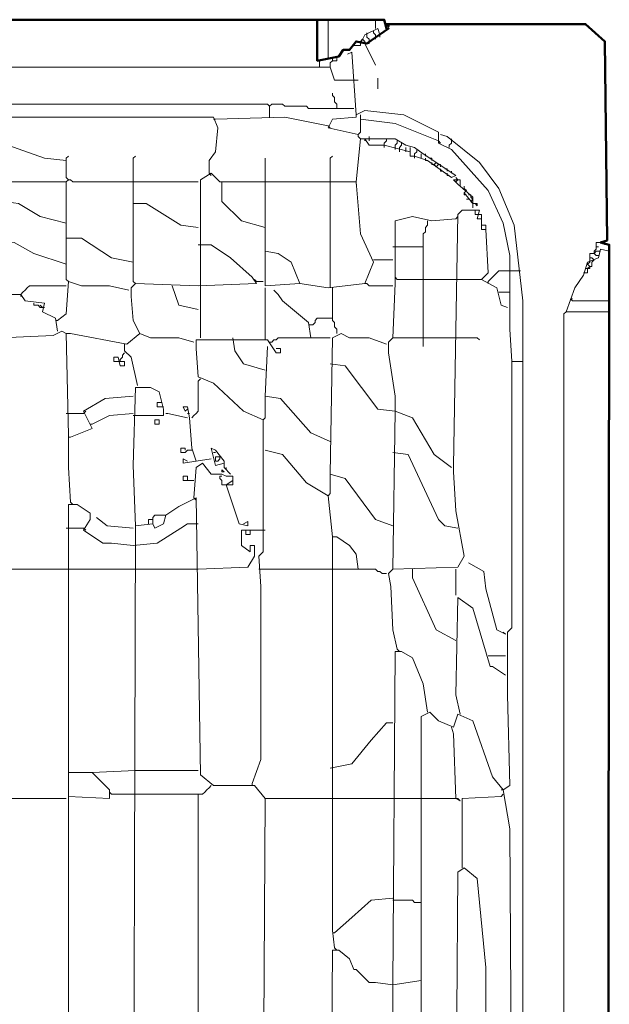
# Model space of a CAD drawing. Header units: millimetres. Extents: x 6435372 to 7248404, y 1559872 to 1886246.
# Tile 68 of 207: x 6816838 to 6817130, y 1768988 to 1769475. Entities that reach past the tile are written whole.
import ezdxf

# ---------------------------------------------------------------- set-up
doc = ezdxf.new("R2010")
doc.units = ezdxf.units.MM
doc.layers.add('matrice DPS', color=122, linetype='Continuous')
doc.layers.add('V-objekty', color=130, linetype='Continuous', lineweight=50)

# ---------------------------------------------------------------- blocks, each defined once
blk = doc.blocks.new('DWG-RYYQ14-20T_top')
at = {"layer": 'V-objekty'}
for points in [[(4.270878, 6.533191, 0), (5.931478, 6.533191, 0), (5.932548, 6.528908, 0), (5.933619, 6.528908, 0), (5.922912, 6.521413, 0), (5.917559, 6.522484, 0), (5.914347, 6.518201, 0), (5.911135, 6.518201, 0), (5.908994, 6.514989, 0), (5.898287, 6.512848, 0), (5.898287, 6.533191, 0)], [(5.90364, 5.367238, 0), (5.930407, 5.368308, 0), (5.933619, 5.37045, 0), (5.937901, 5.368308, 0), (6.031049, 5.369379, 0), (6.039615, 5.376874, 0), (6.041756, 5.381156, 0), (6.042827, 6.421842, 0), (6.038544, 6.422912, 0), (6.041756, 6.423983, 0), (6.040685, 6.522484, 0), (6.031049, 6.531049, 0), (5.932548, 6.531049, 0), (5.933619, 6.529979, 0), (5.933619, 6.531049, 0)]]:
    blk.add_polyline3d(points, dxfattribs=at)
at = {"layer": 'V-objekty', "color": 2, "lineweight": 13}
for points in [[(5.90364, 6.513919, 0), (5.90364, 6.533191, 0)], [(5.927195, 6.528908, 0), (5.927195, 6.533191, 0)], [(5.9197, 6.521413, 0), (5.921842, 6.525696, 0), (5.928266, 6.528908, 0), (5.929336, 6.525696, 0)], [(5.922912, 6.525696, 0), (5.922912, 6.526767, 0)], [(5.923983, 6.522484, 0), (5.923983, 6.523555, 0), (5.922912, 6.524625, 0), (5.922912, 6.525696, 0)], [(5.927195, 6.524625, 0), (5.927195, 6.525696, 0), (5.926124, 6.526767, 0), (5.926124, 6.527837, 0)], [(5.927195, 6.524625, 0), (5.927195, 6.523555, 0)], [(5.929336, 6.525696, 0), (5.929336, 6.524625, 0)], [(5.917559, 6.520343, 0), (5.916488, 6.520343, 0)], [(5.917559, 6.520343, 0), (5.9197, 6.520343, 0), (5.9197, 6.521413, 0)], [(5.921842, 6.521413, 0), (5.921842, 6.522484, 0), (5.920771, 6.523555, 0), (5.9197, 6.522484, 0)], [(5.921842, 6.521413, 0), (5.927195, 6.510707, 0)], [(5.922912, 6.521413, 0), (5.923983, 6.521413, 0), (5.923983, 6.522484, 0)], [(4.283726, 6.503212, 0), (4.284797, 6.517131, 0), (4.289079, 6.517131, 0), (4.296574, 6.511777, 0), (4.299786, 6.511777, 0), (4.304069, 6.509636, 0), (5.904711, 6.509636, 0), (5.906852, 6.503212, 0), (5.916488, 6.503212, 0)], [(5.904711, 6.509636, 0), (5.904711, 6.511777, 0), (5.905782, 6.512848, 0), (5.907923, 6.512848, 0), (5.907923, 6.514989, 0)], [(6, 5.703426, 0), (6, 6.364026, 0), (5.994647, 6.364026, 0), (5.993576, 6.380086, 0), (5.993576, 6.391863, 0), (5.993576, 6.416488, 0), (5.990364, 6.432548, 0), (5.982869, 6.448608, 0), (5.964668, 6.468951, 0), (5.958244, 6.472163, 0), (5.958244, 6.477516, 0), (5.941113, 6.486081, 0), (5.921842, 6.488223, 0), (5.917559, 6.486081, 0), (5.915418, 6.517131, 0), (5.913276, 6.51606, 0)], [(5.899358, 6.510707, 0), (5.899358, 6.512848, 0)], [(5.899358, 6.510707, 0), (5.899358, 6.509636, 0)], [(5.905782, 6.512848, 0), (5.905782, 6.513919, 0)], [(5.916488, 6.503212, 0), (5.91863, 6.503212, 0)], [(5.928266, 6.498929, 0), (5.928266, 6.504283, 0)], [(5.907923, 6.489293, 0), (5.907923, 6.491435, 0), (5.906852, 6.492505, 0), (5.906852, 6.494647, 0), (5.905782, 6.495717, 0), (5.905782, 6.496788, 0)], [(5.252677, 6.485011, 0), (5.252677, 6.490364, 0), (5.253747, 6.491435, 0), (5.873662, 6.491435, 0), (5.874732, 6.490364, 0), (5.874732, 6.485011, 0)], [(5.907923, 6.489293, 0), (5.894004, 6.489293, 0), (5.892934, 6.490364, 0), (5.882227, 6.490364, 0), (5.881156, 6.491435, 0), (5.875803, 6.491435, 0), (5.874732, 6.490364, 0)], [(5.91863, 6.476445, 0), (5.90364, 6.479657, 0), (5.905782, 6.48394, 0), (5.917559, 6.485011, 0), (5.917559, 6.486081, 0)], [(5.907923, 6.489293, 0), (5.916488, 6.489293, 0)], [(5.917559, 6.486081, 0), (5.917559, 6.487152, 0)], [(5.958244, 6.473233, 0), (5.936831, 6.481799, 0), (5.9197, 6.48394, 0), (5.9197, 6.486081, 0)], [(5.74197, 6.398287, 0), (5.74197, 6.471092, 0), (5.738758, 6.474304, 0), (5.718415, 6.480728, 0), (5.717345, 6.485011, 0), (5.846895, 6.485011, 0), (5.849036, 6.479657, 0), (5.847966, 6.46788, 0), (5.844754, 6.463597, 0), (5.844754, 6.457173, 0)], [(5.847966, 6.48394, 0), (5.846895, 6.48394, 0)], [(5.90364, 6.480728, 0), (5.882227, 6.485011, 0), (5.847966, 6.48394, 0)], [(5.90364, 6.480728, 0), (5.904711, 6.479657, 0)], [(5.9197, 6.474304, 0), (5.91863, 6.475375, 0), (5.91863, 6.476445, 0), (5.9197, 6.477516, 0), (5.9197, 6.48394, 0)], [(5.923983, 6.473233, 0), (5.923983, 6.475375, 0)], [(6, 6.364026, 0), (6, 6.394004, 0), (5.995717, 6.431478, 0), (5.988223, 6.449679, 0), (5.978587, 6.462527, 0), (5.962527, 6.475375, 0), (5.959315, 6.476445, 0)], [(5.77409, 6.463597, 0), (5.763383, 6.464668, 0), (5.745182, 6.471092, 0), (5.743041, 6.470021, 0)], [(5.917559, 6.452891, 0), (5.9197, 6.474304, 0), (5.921842, 6.474304, 0), (5.923983, 6.471092, 0), (5.931478, 6.471092, 0), (5.944325, 6.46788, 0), (5.944325, 6.465739, 0), (5.946467, 6.465739, 0), (5.952891, 6.463597, 0), (5.964668, 6.455032, 0), (5.966809, 6.456103, 0), (5.950749, 6.466809, 0), (5.946467, 6.470021, 0), (5.942184, 6.471092, 0), (5.936831, 6.474304, 0), (5.921842, 6.474304, 0)], [(5.921842, 6.474304, 0), (5.921842, 6.473233, 0)], [(5.931478, 6.471092, 0), (5.931478, 6.472163, 0), (5.932548, 6.473233, 0), (5.932548, 6.474304, 0)], [(5.931478, 6.471092, 0), (5.931478, 6.470021, 0)], [(5.936831, 6.470021, 0), (5.936831, 6.471092, 0), (5.937901, 6.472163, 0), (5.937901, 6.473233, 0)], [(5.938972, 6.468951, 0), (5.938972, 6.470021, 0), (5.940043, 6.471092, 0), (5.940043, 6.472163, 0)], [(5.958244, 6.473233, 0), (5.959315, 6.472163, 0)], [(5.963597, 6.470021, 0), (5.963597, 6.471092, 0), (5.964668, 6.472163, 0), (5.964668, 6.473233, 0)], [(5.964668, 6.473233, 0), (5.964668, 6.474304, 0)], [(5.775161, 6.453961, 0), (5.77409, 6.455032, 0), (5.77409, 6.464668, 0), (5.775161, 6.465739, 0)], [(5.808351, 6.40257, 0), (5.807281, 6.40364, 0), (5.807281, 6.464668, 0), (5.808351, 6.465739, 0)], [(5.904711, 6.452891, 0), (5.904711, 6.464668, 0), (5.905782, 6.465739, 0)], [(5.936831, 6.470021, 0), (5.936831, 6.468951, 0)], [(5.938972, 6.468951, 0), (5.938972, 6.46788, 0)], [(5.942184, 6.46788, 0), (5.942184, 6.470021, 0)], [(5.944325, 6.46788, 0), (5.944325, 6.470021, 0)], [(5.946467, 6.465739, 0), (5.946467, 6.466809, 0), (5.947537, 6.46788, 0), (5.947537, 6.468951, 0)], [(5.946467, 6.465739, 0), (5.946467, 6.464668, 0)], [(5.949679, 6.464668, 0), (5.949679, 6.466809, 0)], [(5.95182, 6.465739, 0), (5.95182, 6.466809, 0)], [(5.872591, 6.452891, 0), (5.872591, 6.464668, 0)], [(5.952891, 6.463597, 0), (5.95182, 6.463597, 0), (5.95182, 6.464668, 0)], [(5.955032, 6.463597, 0), (5.955032, 6.464668, 0), (5.953961, 6.464668, 0)], [(5.956103, 6.461456, 0), (5.955032, 6.461456, 0), (5.955032, 6.462527, 0)], [(5.956103, 6.461456, 0), (5.957173, 6.462527, 0), (5.958244, 6.461456, 0)], [(5.956103, 6.461456, 0), (5.957173, 6.460385, 0), (5.958244, 6.461456, 0)], [(5.959315, 6.460385, 0), (5.959315, 6.461456, 0), (5.958244, 6.461456, 0)], [(5.840471, 6.375803, 0), (5.840471, 6.453961, 0), (5.845824, 6.457173, 0), (5.850107, 6.452891, 0), (5.917559, 6.452891, 0), (5.9197, 6.427195, 0), (5.926124, 6.413276, 0), (5.921842, 6.40257, 0), (5.90364, 6.400428, 0), (5.889722, 6.40257, 0), (5.872591, 6.401499, 0), (5.872591, 6.452891, 0)], [(5.844754, 6.457173, 0), (5.845824, 6.456103, 0)], [(5.960385, 6.458244, 0), (5.959315, 6.458244, 0), (5.959315, 6.459315, 0)], [(5.962527, 6.458244, 0), (5.962527, 6.459315, 0), (5.961456, 6.459315, 0)], [(5.963597, 6.456103, 0), (5.962527, 6.456103, 0), (5.962527, 6.457173, 0)], [(5.964668, 6.457173, 0), (5.964668, 6.458244, 0)], [(5.74197, 6.45182, 0), (5.743041, 6.452891, 0), (5.77409, 6.452891, 0)], [(5.775161, 6.40364, 0), (5.77409, 6.404711, 0), (5.77409, 6.452891, 0), (5.775161, 6.453961, 0), (5.776231, 6.453961, 0), (5.777302, 6.452891, 0), (5.807281, 6.452891, 0)], [(5.807281, 6.452891, 0), (5.8394, 6.452891, 0)], [(5.872591, 6.430407, 0), (5.860814, 6.433619, 0), (5.851178, 6.443255, 0), (5.851178, 6.452891, 0)], [(5.904711, 6.400428, 0), (5.904711, 6.452891, 0)], [(5.917559, 6.452891, 0), (5.917559, 6.45182, 0)], [(5.975375, 6.440043, 0), (5.975375, 6.445396, 0), (5.96788, 6.45182, 0), (5.965739, 6.453961, 0), (5.968951, 6.453961, 0), (5.968951, 6.450749, 0)], [(5.965739, 6.453961, 0), (5.966809, 6.452891, 0), (5.96788, 6.453961, 0)], [(5.966809, 6.452891, 0), (5.96788, 6.453961, 0), (5.966809, 6.455032, 0)], [(5.971092, 6.449679, 0), (5.971092, 6.450749, 0)], [(5.971092, 6.447537, 0), (5.972163, 6.448608, 0), (5.971092, 6.449679, 0)], [(5.975375, 6.442184, 0), (5.971092, 6.447537, 0)], [(5.972163, 6.446467, 0), (5.971092, 6.446467, 0), (5.971092, 6.447537, 0)], [(5.974304, 6.445396, 0), (5.974304, 6.446467, 0), (5.973233, 6.446467, 0)], [(5.77409, 6.432548, 0), (5.761242, 6.43576, 0), (5.750535, 6.442184, 0), (5.743041, 6.443255, 0)], [(5.8394, 6.430407, 0), (5.830835, 6.431478, 0), (5.813704, 6.442184, 0), (5.807281, 6.442184, 0)], [(5.973233, 6.444325, 0), (5.972163, 6.444325, 0)], [(5.975375, 6.442184, 0), (5.974304, 6.443255, 0), (5.975375, 6.444325, 0), (5.974304, 6.445396, 0)], [(5.975375, 6.442184, 0), (5.977516, 6.442184, 0), (5.977516, 6.441113, 0), (5.976445, 6.442184, 0)], [(5.937901, 6.221627, 0), (5.93576, 6.231263, 0), (5.93469, 6.252677, 0), (5.933619, 6.259101, 0), (5.93576, 6.261242, 0), (5.96788, 6.262313, 0), (5.971092, 6.267666, 0), (5.966809, 6.29015, 0), (5.965739, 6.309422, 0), (5.965739, 6.312634, 0), (5.96788, 6.436831, 0), (5.970021, 6.438972, 0), (5.978587, 6.438972, 0), (5.977516, 6.43469, 0), (5.979657, 6.43469, 0), (5.979657, 6.429336, 0), (5.981799, 6.429336, 0), (5.982869, 6.407923, 0), (5.979657, 6.404711, 0), (5.966809, 6.404711, 0)], [(5.977516, 6.436831, 0), (5.976445, 6.436831, 0), (5.976445, 6.438972, 0), (5.977516, 6.438972, 0)], [(5.978587, 6.436831, 0), (5.977516, 6.436831, 0)], [(5.979657, 6.43469, 0), (5.979657, 6.436831, 0), (5.978587, 6.436831, 0)], [(5.93576, 6.375803, 0), (5.936831, 6.40257, 0), (5.936831, 6.406852, 0), (5.936831, 6.433619, 0), (5.945396, 6.43576, 0), (5.955032, 6.433619, 0), (5.966809, 6.43469, 0)], [(5.950749, 6.375803, 0), (5.950749, 6.427195, 0), (5.95182, 6.428266, 0), (5.95182, 6.430407, 0), (5.952891, 6.431478, 0), (5.952891, 6.433619, 0)], [(5.966809, 6.43469, 0), (5.96788, 6.43576, 0)], [(5.981799, 6.429336, 0), (5.981799, 6.431478, 0), (5.979657, 6.431478, 0)], [(5.77409, 6.412206, 0), (5.75803, 6.417559, 0), (5.748394, 6.422912, 0), (5.74197, 6.423983, 0)], [(5.807281, 6.413276, 0), (5.796574, 6.415418, 0), (5.781585, 6.425054, 0), (5.77409, 6.425054, 0)], [(5.8394, 6.401499, 0), (5.868308, 6.40257, 0), (5.866167, 6.405782, 0), (5.85546, 6.415418, 0), (5.845824, 6.421842, 0), (5.8394, 6.421842, 0)], [(6.035332, 6.417559, 0), (6.035332, 6.41863, 0), (6.036403, 6.4197, 0), (6.036403, 6.422912, 0), (6.038544, 6.422912, 0)], [(6.040685, 6.421842, 0), (6.040685, 6.423983, 0)], [(5.889722, 6.40257, 0), (5.885439, 6.413276, 0), (5.879015, 6.417559, 0), (5.872591, 6.41863, 0)], [(5.93576, 6.420771, 0), (5.950749, 6.420771, 0)], [(6.021413, 6.388651, 0), (6.025696, 6.400428, 0), (6.029979, 6.406852, 0), (6.03212, 6.413276, 0), (6.037473, 6.415418, 0), (6.038544, 6.4197, 0), (6.042827, 6.41863, 0)], [(6.033191, 6.413276, 0), (6.033191, 6.417559, 0), (6.035332, 6.417559, 0), (6.036403, 6.416488, 0), (6.037473, 6.416488, 0)], [(6.035332, 6.417559, 0), (6.036403, 6.41863, 0), (6.037473, 6.41863, 0)], [(6.036403, 6.420771, 0), (6.037473, 6.420771, 0)], [(6.037473, 6.41863, 0), (6.038544, 6.41863, 0)], [(5.926124, 6.414347, 0), (5.93576, 6.414347, 0)], [(6.029979, 6.407923, 0), (6.03212, 6.407923, 0), (6.03212, 6.410064, 0), (6.033191, 6.411135, 0), (6.034261, 6.411135, 0), (6.034261, 6.413276, 0)], [(6.033191, 6.411135, 0), (6.03212, 6.412206, 0), (6.033191, 6.413276, 0)], [(6.034261, 6.413276, 0), (6.035332, 6.414347, 0), (6.034261, 6.415418, 0), (6.033191, 6.415418, 0)], [(5.982869, 6.40364, 0), (5.98394, 6.404711, 0), (5.985011, 6.405782, 0), (5.986081, 6.406852, 0), (5.987152, 6.407923, 0), (5.988223, 6.408994, 0), (5.993576, 6.408994, 0)], [(5.993576, 6.408994, 0), (5.998929, 6.408994, 0)], [(6.03212, 6.410064, 0), (6.031049, 6.410064, 0)], [(6.03212, 6.410064, 0), (6.033191, 6.410064, 0), (6.033191, 6.411135, 0)], [(5.769807, 6.384368, 0), (5.77409, 6.38758, 0), (5.775161, 6.40364, 0), (5.781585, 6.401499, 0), (5.795503, 6.401499, 0), (5.805139, 6.399358, 0)], [(5.810493, 6.377944, 0), (5.807281, 6.384368, 0), (5.80621, 6.396146, 0), (5.80621, 6.400428, 0), (5.808351, 6.40257, 0), (5.8394, 6.401499, 0)], [(5.868308, 6.40364, 0), (5.867238, 6.404711, 0)], [(5.868308, 6.40364, 0), (5.87152, 6.40364, 0)], [(5.93576, 6.401499, 0), (5.923983, 6.401499, 0), (5.922912, 6.40257, 0), (5.921842, 6.40257, 0)], [(5.937901, 6.404711, 0), (5.936831, 6.405782, 0)], [(5.937901, 6.404711, 0), (5.950749, 6.404711, 0)], [(5.950749, 6.404711, 0), (5.966809, 6.404711, 0)], [(5.992505, 6.390792, 0), (5.989293, 6.391863, 0), (5.987152, 6.400428, 0), (5.979657, 6.404711, 0)], [(5.982869, 6.40364, 0), (5.982869, 6.40257, 0)], [(5.751606, 6.397216, 0), (5.752677, 6.398287, 0), (5.753747, 6.399358, 0), (5.754818, 6.400428, 0), (5.755889, 6.401499, 0), (5.77409, 6.401499, 0)], [(5.8394, 6.389722, 0), (5.829764, 6.391863, 0), (5.826552, 6.401499, 0)], [(5.872591, 6.375803, 0), (5.872591, 6.400428, 0)], [(5.895075, 6.375803, 0), (5.894004, 6.383298, 0), (5.881156, 6.394004, 0), (5.879015, 6.397216, 0), (5.876874, 6.399358, 0)], [(5.907923, 6.377944, 0), (5.907923, 6.380086, 0), (5.906852, 6.381156, 0), (5.906852, 6.383298, 0), (5.905782, 6.384368, 0), (5.905782, 6.400428, 0)], [(5.988223, 6.398287, 0), (5.993576, 6.398287, 0)], [(5.769807, 6.379015, 0), (5.768737, 6.385439, 0), (5.762313, 6.388651, 0), (5.763383, 6.392934, 0), (5.753747, 6.394004, 0), (5.751606, 6.397216, 0), (5.746253, 6.397216, 0)], [(5.751606, 6.397216, 0), (5.751606, 6.396146, 0)], [(5.762313, 6.390792, 0), (5.761242, 6.390792, 0), (5.760171, 6.391863, 0), (5.75803, 6.391863, 0), (5.75803, 6.392934, 0)], [(6.042827, 6.394004, 0), (6.024625, 6.394004, 0), (6.023555, 6.395075, 0), (6.024625, 6.395075, 0)], [(5.762313, 6.390792, 0), (5.761242, 6.391863, 0)], [(5.762313, 6.390792, 0), (5.763383, 6.390792, 0)], [(6.021413, 5.508565, 0), (6.020343, 5.508565, 0), (6.020343, 6.38758, 0), (6.021413, 6.388651, 0), (6.042827, 6.388651, 0)], [(5.769807, 6.384368, 0), (5.768737, 6.384368, 0)], [(5.895075, 6.382227, 0), (5.896146, 6.382227, 0), (5.897216, 6.383298, 0), (5.897216, 6.384368, 0), (5.898287, 6.385439, 0), (5.905782, 6.385439, 0)], [(5.74197, 6.375803, 0), (5.767666, 6.376874, 0), (5.771949, 6.379015, 0), (5.77409, 6.377944, 0)], [(5.776231, 6.294433, 0), (5.775161, 6.311563, 0), (5.775161, 6.327623, 0), (5.77409, 6.377944, 0), (5.776231, 6.377944, 0), (5.804069, 6.372591, 0), (5.810493, 6.377944, 0), (5.815846, 6.375803, 0), (5.829764, 6.375803, 0), (5.837259, 6.373662, 0)], [(5.895075, 6.382227, 0), (5.894004, 6.382227, 0)], [(5.93576, 6.282655, 0), (5.927195, 6.285867, 0), (5.912206, 6.30621, 0), (5.904711, 6.308351, 0), (5.905782, 6.375803, 0), (5.910064, 6.377944, 0), (5.914347, 6.375803, 0), (5.923983, 6.375803, 0), (5.932548, 6.372591, 0)], [(5.866167, 6.155246, 0), (5.87045, 6.167024, 0), (5.87045, 6.252677, 0), (5.869379, 6.267666, 0), (5.87152, 6.269807, 0), (5.87152, 6.335118, 0), (5.861884, 6.3394, 0), (5.846895, 6.353319, 0), (5.8394, 6.356531, 0), (5.83833, 6.37045, 0), (5.83833, 6.374732, 0), (5.873662, 6.374732, 0), (5.877944, 6.368308, 0), (5.880086, 6.368308, 0), (5.880086, 6.37045, 0), (5.877944, 6.37045, 0)], [(5.872591, 6.359743, 0), (5.861884, 6.362955, 0), (5.857602, 6.369379, 0), (5.856531, 6.375803, 0)], [(5.872591, 6.375803, 0), (5.872591, 6.374732, 0)], [(5.895075, 6.375803, 0), (5.879015, 6.375803, 0), (5.877944, 6.374732, 0), (5.876874, 6.374732, 0), (5.875803, 6.373662, 0), (5.874732, 6.373662, 0)], [(5.895075, 6.375803, 0), (5.904711, 6.375803, 0)], [(5.93576, 6.261242, 0), (5.936831, 6.3394, 0), (5.936831, 6.346895, 0), (5.933619, 6.368308, 0), (5.933619, 6.373662, 0), (5.93576, 6.375803, 0), (5.966809, 6.375803, 0)], [(5.950749, 6.375803, 0), (5.950749, 6.37152, 0)], [(5.966809, 6.375803, 0), (5.977516, 6.375803, 0), (5.978587, 6.374732, 0)], [(5.800857, 6.364026, 0), (5.800857, 6.365096, 0), (5.801927, 6.366167, 0), (5.801927, 6.367238, 0), (5.802998, 6.368308, 0)], [(5.809422, 6.352248, 0), (5.80621, 6.366167, 0), (5.802998, 6.369379, 0), (5.802998, 6.372591, 0)], [(5.904711, 6.324411, 0), (5.895075, 6.328694, 0), (5.880086, 6.345824, 0), (5.872591, 6.346895, 0), (5.873662, 6.37152, 0)], [(5.800857, 6.364026, 0), (5.802998, 6.364026, 0), (5.802998, 6.361884, 0), (5.800857, 6.361884, 0), (5.799786, 6.366167, 0), (5.797645, 6.366167, 0), (5.797645, 6.364026, 0), (5.800857, 6.364026, 0)], [(5.990364, 6.152034, 0), (5.993576, 6.154176, 0), (5.992505, 6.199143, 0), (5.992505, 6.230193, 0), (5.994647, 6.232334, 0), (5.994647, 6.364026, 0)], [(5.936831, 6.3394, 0), (5.928266, 6.340471, 0), (5.912206, 6.361884, 0), (5.904711, 6.362955, 0)], [(5.840471, 6.35546, 0), (5.8394, 6.35439, 0), (5.8394, 6.3394, 0), (5.83833, 6.33833, 0), (5.837259, 6.337259, 0), (5.836188, 6.336188, 0)], [(5.808351, 6.282655, 0), (5.807281, 6.312634, 0), (5.808351, 6.351178, 0), (5.815846, 6.351178, 0), (5.820128, 6.349036, 0), (5.82227, 6.340471, 0), (5.82227, 6.337259, 0), (5.807281, 6.337259, 0)], [(5.776231, 6.326552, 0), (5.786938, 6.330835, 0), (5.782655, 6.3394, 0), (5.793362, 6.345824, 0), (5.807281, 6.346895, 0)], [(5.87152, 6.335118, 0), (5.872591, 6.336188, 0), (5.872591, 6.346895, 0)], [(5.782655, 6.33833, 0), (5.783726, 6.3394, 0)], [(5.821199, 6.341542, 0), (5.819058, 6.341542, 0), (5.819058, 6.343683, 0), (5.821199, 6.343683, 0)], [(5.821199, 6.341542, 0), (5.82227, 6.341542, 0)], [(5.83833, 6.314775, 0), (5.836188, 6.321199, 0), (5.835118, 6.336188, 0), (5.834047, 6.341542, 0), (5.831906, 6.341542, 0), (5.832976, 6.3394, 0), (5.834047, 6.340471, 0)], [(5.964668, 6.311563, 0), (5.956103, 6.317987, 0), (5.945396, 6.336188, 0), (5.936831, 6.3394, 0)], [(5.77409, 6.33833, 0), (5.782655, 6.33833, 0)], [(5.786938, 6.332976, 0), (5.795503, 6.337259, 0), (5.807281, 6.33833, 0)], [(5.817987, 6.332976, 0), (5.817987, 6.335118, 0), (5.820128, 6.335118, 0), (5.820128, 6.332976, 0), (5.817987, 6.332976, 0)], [(5.82334, 6.33833, 0), (5.824411, 6.33833, 0), (5.834047, 6.336188, 0)], [(5.834047, 6.33833, 0), (5.835118, 6.33833, 0)], [(5.786938, 6.332976, 0), (5.785867, 6.332976, 0)], [(5.776231, 6.326552, 0), (5.775161, 6.326552, 0)], [(5.832976, 6.320128, 0), (5.832976, 6.321199, 0), (5.830835, 6.321199, 0), (5.830835, 6.319058, 0), (5.832976, 6.319058, 0), (5.834047, 6.320128, 0), (5.836188, 6.320128, 0)], [(5.85546, 6.308351, 0), (5.852248, 6.311563, 0), (5.852248, 6.314775, 0), (5.847966, 6.320128, 0), (5.845824, 6.321199, 0), (5.847966, 6.312634, 0), (5.852248, 6.313704, 0)], [(5.905782, 6.277302, 0), (5.90364, 6.297645, 0), (5.892934, 6.304069, 0), (5.881156, 6.317987, 0), (5.872591, 6.320128, 0)], [(5.834047, 6.314775, 0), (5.831906, 6.315846, 0), (5.831906, 6.313704, 0), (5.845824, 6.315846, 0)], [(5.846895, 6.319058, 0), (5.847966, 6.319058, 0)], [(5.847966, 6.319058, 0), (5.846895, 6.319058, 0)], [(5.847966, 6.314775, 0), (5.847966, 6.316916, 0), (5.849036, 6.316916, 0)], [(5.847966, 6.314775, 0), (5.849036, 6.314775, 0), (5.850107, 6.315846, 0)], [(5.850107, 6.315846, 0), (5.850107, 6.316916, 0), (5.849036, 6.316916, 0)], [(5.96788, 6.281585, 0), (5.961456, 6.282655, 0), (5.958244, 6.285867, 0), (5.943255, 6.317987, 0), (5.93576, 6.319058, 0)], [(5.837259, 6.296574, 0), (5.83833, 6.311563, 0), (5.841542, 6.313704, 0), (5.845824, 6.308351, 0), (5.851178, 6.308351, 0), (5.853319, 6.307281, 0), (5.856531, 6.307281, 0), (5.856531, 6.305139, 0)], [(5.851178, 6.309422, 0), (5.851178, 6.310493, 0), (5.852248, 6.309422, 0), (5.851178, 6.309422, 0)], [(5.853319, 6.310493, 0), (5.853319, 6.311563, 0)], [(5.834047, 6.305139, 0), (5.834047, 6.307281, 0), (5.831906, 6.307281, 0), (5.831906, 6.305139, 0), (5.837259, 6.305139, 0)], [(5.853319, 6.302998, 0), (5.851178, 6.302998, 0), (5.851178, 6.305139, 0), (5.850107, 6.30621, 0), (5.850107, 6.307281, 0), (5.851178, 6.307281, 0)], [(5.861884, 6.283726, 0), (5.864026, 6.284797, 0), (5.864026, 6.282655, 0), (5.859743, 6.283726, 0), (5.853319, 6.302998, 0), (5.856531, 6.305139, 0), (5.856531, 6.302998, 0), (5.853319, 6.302998, 0)], [(5.90364, 6.297645, 0), (5.904711, 6.298715, 0), (5.904711, 6.308351, 0)], [(5.807281, 5.88651, 0), (5.808351, 6.282655, 0), (5.816916, 6.283726, 0), (5.817987, 6.281585, 0), (5.82227, 6.283726, 0), (5.82334, 6.288009, 0), (5.829764, 6.292291, 0), (5.83833, 6.296574, 0), (5.840471, 6.159529, 0), (5.846895, 6.154176, 0), (5.867238, 6.154176, 0), (5.872591, 6.147752, 0), (5.87152, 5.978587, 0), (5.867238, 5.978587, 0), (5.866167, 5.98394, 0), (5.860814, 5.985011, 0), (5.85439, 5.989293, 0), (5.8394, 5.991435, 0), (5.82334, 5.991435, 0), (5.808351, 5.992505, 0)], [(5.837259, 6.296574, 0), (5.83833, 6.295503, 0)], [(5.775161, 5.920771, 0), (5.775161, 5.940043, 0), (5.775161, 6.293362, 0), (5.779443, 6.293362, 0), (5.785867, 6.289079, 0), (5.785867, 6.285867, 0), (5.782655, 6.280514, 0), (5.792291, 6.27409, 0), (5.796574, 6.27409, 0), (5.807281, 6.273019, 0)], [(5.776231, 6.294433, 0), (5.777302, 6.293362, 0)], [(5.807281, 6.281585, 0), (5.794433, 6.282655, 0), (5.789079, 6.286938, 0)], [(5.814775, 6.283726, 0), (5.814775, 6.285867, 0), (5.816916, 6.285867, 0), (5.816916, 6.283726, 0)], [(5.816916, 6.285867, 0), (5.816916, 6.286938, 0), (5.817987, 6.288009, 0), (5.82334, 6.288009, 0)], [(5.77409, 6.281585, 0), (5.782655, 6.281585, 0)], [(5.782655, 6.281585, 0), (5.783726, 6.280514, 0)], [(5.807281, 6.273019, 0), (5.819058, 6.27409, 0), (5.830835, 6.281585, 0), (5.834047, 6.283726, 0), (5.8394, 6.283726, 0)], [(5.8394, 6.261242, 0), (5.864026, 6.262313, 0), (5.867238, 6.267666, 0), (5.867238, 6.273019, 0), (5.865096, 6.273019, 0), (5.865096, 6.269807, 0), (5.860814, 6.273019, 0), (5.860814, 6.280514, 0), (5.87152, 6.280514, 0)], [(5.862955, 6.278373, 0), (5.862955, 6.280514, 0), (5.865096, 6.280514, 0), (5.865096, 6.278373, 0), (5.862955, 6.278373, 0)], [(5.87152, 6.280514, 0), (5.872591, 6.280514, 0)], [(5.906852, 6.073876, 0), (5.905782, 6.082441, 0), (5.905782, 6.277302, 0), (5.907923, 6.277302, 0), (5.914347, 6.273019, 0), (5.917559, 6.268737, 0), (5.91863, 6.261242, 0), (5.904711, 6.261242, 0)], [(5.74197, 6.261242, 0), (5.77409, 6.261242, 0)], [(5.77409, 6.261242, 0), (5.807281, 6.261242, 0)], [(5.807281, 6.261242, 0), (5.8394, 6.261242, 0)], [(5.869379, 6.261242, 0), (5.904711, 6.261242, 0)], [(5.932548, 6.259101, 0), (5.930407, 6.259101, 0), (5.929336, 6.260171, 0), (5.928266, 6.260171, 0), (5.927195, 6.261242, 0), (5.91863, 6.261242, 0)], [(5.966809, 6.22591, 0), (5.957173, 6.231263, 0), (5.945396, 6.256959, 0), (5.945396, 6.261242, 0)], [(5.966809, 6.261242, 0), (5.966809, 6.248394, 0)], [(5.991435, 6.229122, 0), (5.987152, 6.231263, 0), (5.981799, 6.251606, 0), (5.980728, 6.260171, 0), (5.973233, 6.264454, 0)], [(5.968951, 6.189507, 0), (5.966809, 6.199143, 0), (5.96788, 6.247323, 0), (5.975375, 6.24197, 0), (5.98394, 6.213062, 0), (5.985011, 6.213062, 0), (5.991435, 6.208779, 0)], [(5.991435, 6.229122, 0), (5.990364, 6.230193, 0)], [(5.93576, 6.055675, 0), (5.936831, 6.220557, 0), (5.940043, 6.220557, 0), (5.945396, 6.217345, 0), (5.950749, 6.204497, 0), (5.952891, 6.190578, 0)], [(5.937901, 6.221627, 0), (5.938972, 6.220557, 0)], [(5.982869, 6.218415, 0), (5.991435, 6.218415, 0)], [(5.991435, 5.937901, 0), (5.994647, 5.965739, 0), (5.993576, 6.132762, 0), (5.990364, 6.152034, 0), (5.985011, 6.158458, 0), (5.975375, 6.186296, 0), (5.96788, 6.189507, 0), (5.965739, 6.183084, 0), (5.958244, 6.186296, 0), (5.953961, 6.190578, 0), (5.949679, 6.188437, 0), (5.949679, 6.057816, 0)], [(5.904711, 6.162741, 0), (5.915418, 6.164882, 0), (5.925054, 6.17666, 0), (5.932548, 6.185225, 0), (5.93576, 6.185225, 0)], [(5.968951, 6.146681, 0), (5.966809, 6.147752, 0), (5.965739, 6.179872, 0), (5.964668, 6.183084, 0)], [(5.775161, 6.148822, 0), (5.795503, 6.147752, 0), (5.795503, 6.152034, 0), (5.786938, 6.1606, 0), (5.808351, 6.16167, 0)], [(5.775161, 6.1606, 0), (5.786938, 6.1606, 0)], [(5.786938, 6.1606, 0), (5.788009, 6.159529, 0)], [(5.808351, 6.16167, 0), (5.8394, 6.16167, 0)], [(5.8394, 6.034261, 0), (5.8394, 6.149893, 0), (5.841542, 6.149893, 0), (5.842612, 6.150964, 0), (5.843683, 6.152034, 0), (5.844754, 6.153105, 0), (5.845824, 6.154176, 0)], [(5.866167, 6.155246, 0), (5.866167, 6.154176, 0)], [(5.796574, 6.149893, 0), (5.795503, 6.150964, 0)], [(5.796574, 6.149893, 0), (5.807281, 6.149893, 0)], [(5.807281, 6.149893, 0), (5.8394, 6.149893, 0)], [(5.970021, 6.11349, 0), (5.970021, 6.147752, 0), (5.989293, 6.148822, 0), (5.990364, 6.149893, 0)], [(5.990364, 6.152034, 0), (5.989293, 6.152034, 0)], [(5.74197, 6.147752, 0), (5.77409, 6.147752, 0)], [(5.872591, 6.147752, 0), (5.904711, 6.147752, 0)], [(5.904711, 6.147752, 0), (5.93576, 6.147752, 0)], [(5.93576, 6.147752, 0), (5.949679, 6.147752, 0)], [(5.949679, 6.147752, 0), (5.966809, 6.147752, 0)], [(5.968951, 6.146681, 0), (5.96788, 6.147752, 0), (5.966809, 6.147752, 0)], [(5.966809, 5.920771, 0), (5.96788, 5.947537, 0), (5.970021, 5.968951, 0), (5.966809, 5.972163, 0), (5.96788, 6.111349, 0), (5.971092, 6.11349, 0), (5.977516, 6.108137, 0), (5.981799, 6.06424, 0), (5.981799, 6.013919, 0), (5.977516, 5.973233, 0), (5.970021, 5.968951, 0)], [(5.906852, 6.08137, 0), (5.915418, 6.088865, 0), (5.925054, 6.09743, 0), (5.93576, 6.098501, 0)], [(5.949679, 6.09636, 0), (5.946467, 6.09636, 0), (5.945396, 6.09743, 0), (5.93576, 6.09743, 0)], [(5.906852, 6.08137, 0), (5.905782, 6.08137, 0)], [(5.904711, 5.920771, 0), (5.905782, 6.072805, 0), (5.908994, 6.072805, 0), (5.914347, 6.068522, 0), (5.916488, 6.063169, 0), (5.917559, 6.063169, 0), (5.923983, 6.056745, 0), (5.927195, 6.056745, 0), (5.93576, 6.055675, 0), (5.949679, 6.057816, 0), (5.949679, 5.920771, 0)], [(5.906852, 6.073876, 0), (5.907923, 6.072805, 0)], [(5.93576, 5.920771, 0), (5.93576, 6.055675, 0)]]:
    blk.add_polyline3d(points, dxfattribs=at)

msp = doc.modelspace()

# ---------------------------------------------------------------- block references
at = {"layer": 'matrice DPS', "xscale": 1000, "yscale": 1000, "zscale": 1000}
msp.add_blockref('DWG-RYYQ14-20T_top', (6811087.25, 1762941.72), dxfattribs=at)

doc.saveas('drawing.dxf')
